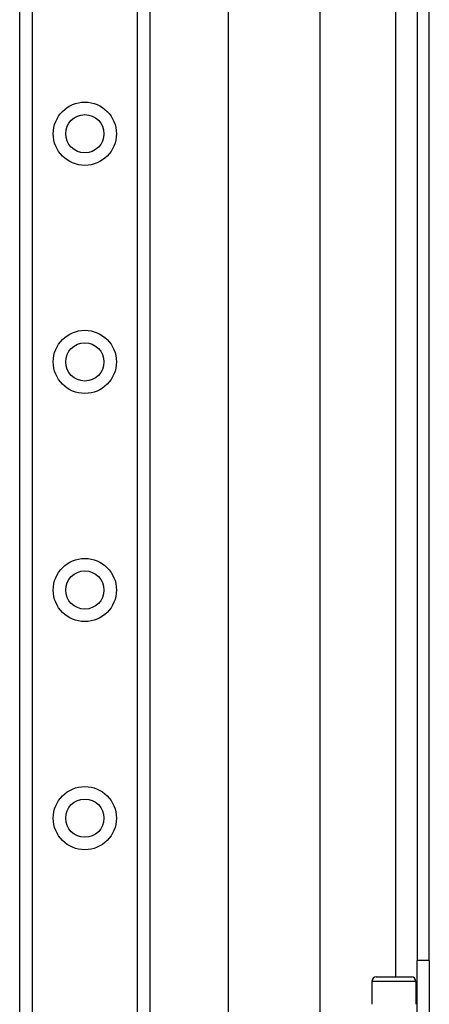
# Model space of a CAD drawing. Header units: inches. Extents: x 4.2 to 80.3, y 5.9 to 52.3.
# Tile 26 of 72: x 22.4 to 24.7, y 24 to 29.4. Entities that reach past the tile are written whole.
import ezdxf

# ---------------------------------------------------------------- set-up
doc = ezdxf.new("R2010")
doc.units = ezdxf.units.IN
doc.header["$LTSCALE"] = 5.125904
doc.header["$MEASUREMENT"] = 0
doc.layers.add('Visible Edges(ANSI)', color=7, linetype='Continuous', lineweight=25)
doc.layers.add('Visible Tangent Edges(ANSI)', color=7, linetype='Continuous', lineweight=25)

msp = doc.modelspace()

# ---------------------------------------------------------------- linework, layer by layer
at = {"layer": 'Visible Edges(ANSI)'}
for p, q in [((22.3912, 18.2363), (22.3912, 40.6027)), ((23.1142, 40.6027), (23.1142, 18.2363)), ((23.5501, 22.7086), (23.5501, 36.1305)), ((24.0566, 35.0819), (24.0566, 23.7571)), ((24.5962, 34.6406), (24.5962, 24.1984)), ((24.6644, 24.1984), (24.6644, 34.6406)), ((24.5962, 23.797), (24.5962, 24.1984)), ((24.6644, 24.1984), (24.6644, 23.797)), ((24.3701, 24.1066), (24.5651, 24.1066)), ((24.3447, 24.0813), (24.3447, 23.9546)), ((24.5904, 24.0813), (24.5904, 23.9546))]:
    msp.add_line(p, q, dxfattribs=at)
for centre in [(22.7527, 28.7864), (22.7527, 27.5202), (22.7527, 26.254), (22.7527, 24.9878)]:
    msp.add_circle(centre, 0.1061, dxfattribs=at)
for centre, start, end in [((24.3701, 24.0813), 90, 180), ((24.5651, 24.0813), 0, 90)]:
    msp.add_arc(centre, 0.0253, start, end, dxfattribs=at)
at = {"layer": 'Visible Tangent Edges(ANSI)'}
for p, q in [((22.4605, 40.6027), (22.4605, 18.2363)), ((23.0449, 18.2363), (23.0449, 40.6027)), ((24.4766, 34.7324), (24.4766, 24.1066)), ((24.6644, 24.1984), (24.5962, 24.1984)), ((24.5904, 24.0813), (24.3447, 24.0813))]:
    msp.add_line(p, q, dxfattribs=at)
for centre in [(22.7527, 28.7864), (22.7527, 27.5202), (22.7527, 26.254), (22.7527, 24.9878)]:
    msp.add_circle(centre, 0.1754, dxfattribs=at)

doc.saveas('drawing.dxf')
